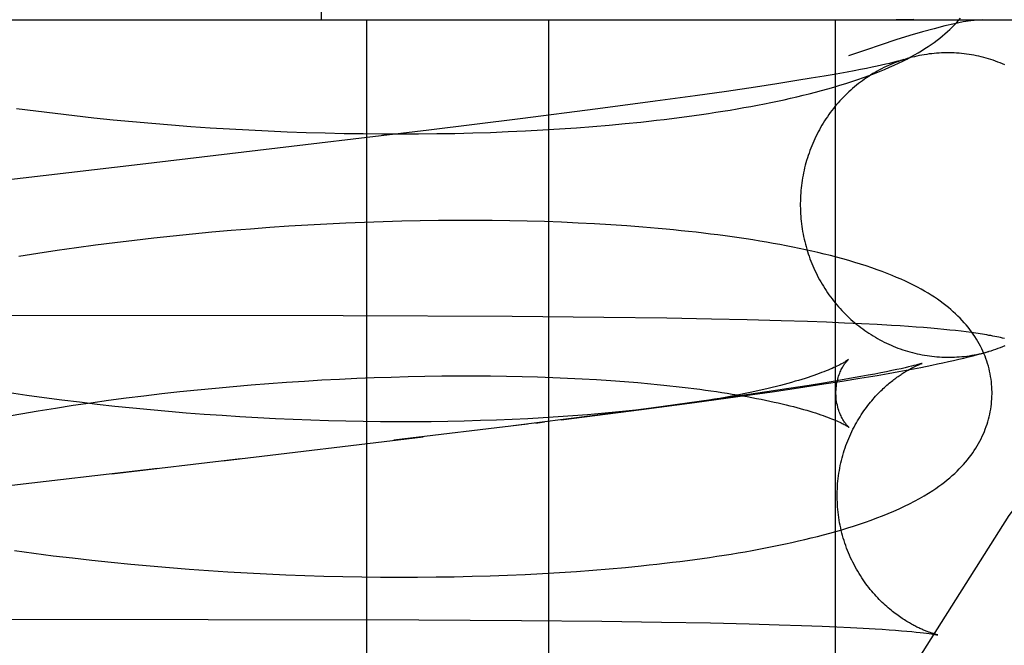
# Model space of a CAD drawing. Header units: inches. Extents: x 0 to 204, y 0 to 132.
# Tile 93 of 112: x 116.6217 to 116.7478, y 49.0219 to 49.1021. Entities that reach past the tile are written whole.
import ezdxf

# ---------------------------------------------------------------- set-up
doc = ezdxf.new("R2010")
doc.units = ezdxf.units.IN
doc.header["$LTSCALE"] = 11.243375
doc.header["$MEASUREMENT"] = 0
doc.linetypes.add('HIDDEN', pattern=[0.2, 0.1, -0.1])
doc.layers.add('DEFAULT_2', color=8, linetype='HIDDEN')

msp = doc.modelspace()

# ---------------------------------------------------------------- linework, layer by layer
at = {"layer": 'DEFAULT_2', "color": 8, "linetype": 'HIDDEN'}
for p, q in [((116.66033, 49.10209), (116.66033, 49.47709)), ((116.54953, 49.10209), (116.88508, 49.10209)), ((116.66613, 49.10209), (116.66613, 48.94584)), ((116.68942, 49.10209), (116.68942, 48.94584)), ((116.72618, 49.10209), (116.72618, 48.94584)), ((116.73154, 49.09615), (116.73089, 49.09602)), ((116.73212, 49.09628), (116.73154, 49.09615)), ((116.73265, 49.09639), (116.73212, 49.09628)), ((116.73312, 49.0965), (116.73265, 49.09639)), ((116.73353, 49.0966), (116.73312, 49.0965)), ((116.73388, 49.09669), (116.73353, 49.0966)), ((116.72474, 49.09487), (116.72307, 49.09459)), ((116.7263, 49.09514), (116.72474, 49.09487)), ((116.72772, 49.0954), (116.7263, 49.09514)), ((116.7286, 49.09556), (116.72772, 49.0954)), ((116.72942, 49.09572), (116.7286, 49.09556)), ((116.73019, 49.09587), (116.72942, 49.09572)), ((116.73089, 49.09602), (116.73019, 49.09587)), ((116.7187, 49.09389), (116.71594, 49.09347)), ((116.72127, 49.0943), (116.7187, 49.09389)), ((116.72307, 49.09459), (116.72127, 49.0943)), ((116.70823, 49.09236), (116.7031, 49.09165)), ((116.71222, 49.09292), (116.70823, 49.09236)), ((116.71594, 49.09347), (116.71222, 49.09292)), ((116.7031, 49.09165), (116.69574, 49.09068)), ((116.62128, 49.09074), (116.62374, 49.09041)), ((116.62374, 49.09041), (116.62621, 49.09011)), ((116.62621, 49.09011), (116.62869, 49.08982)), ((116.62869, 49.08982), (116.63117, 49.08954)), ((116.69574, 49.09068), (116.68581, 49.08941)), ((116.63117, 49.08954), (116.63366, 49.08929)), ((116.63366, 49.08929), (116.63614, 49.08905)), ((116.63614, 49.08905), (116.63863, 49.08883)), ((116.63863, 49.08883), (116.64112, 49.08862)), ((116.64112, 49.08862), (116.6436, 49.08843)), ((116.68581, 49.08941), (116.67409, 49.08796)), ((116.69512, 49.08842), (116.6972, 49.0886)), ((116.6972, 49.0886), (116.69926, 49.08879)), ((116.69926, 49.08879), (116.70128, 49.08899)), ((116.6436, 49.08843), (116.64609, 49.08826)), ((116.64609, 49.08826), (116.64856, 49.08811)), ((116.64856, 49.08811), (116.65104, 49.08797)), ((116.65104, 49.08797), (116.6535, 49.08785)), ((116.6535, 49.08785), (116.65596, 49.08775)), ((116.65596, 49.08775), (116.6584, 49.08766)), ((116.67409, 49.08796), (116.65828, 49.08606)), ((116.6584, 49.08766), (116.66084, 49.08759)), ((116.66084, 49.08759), (116.66326, 49.08753)), ((116.66326, 49.08753), (116.66567, 49.0875)), ((116.66567, 49.0875), (116.66806, 49.08747)), ((116.66806, 49.08747), (116.67043, 49.08747)), ((116.67043, 49.08747), (116.67279, 49.08748)), ((116.67279, 49.08748), (116.67513, 49.0875)), ((116.67513, 49.0875), (116.67745, 49.08754)), ((116.67745, 49.08754), (116.67975, 49.0876)), ((116.67975, 49.0876), (116.68202, 49.08767)), ((116.68202, 49.08767), (116.68427, 49.08776)), ((116.68427, 49.08776), (116.68649, 49.08786)), ((116.68649, 49.08786), (116.68869, 49.08798)), ((116.68869, 49.08798), (116.69086, 49.08811)), ((116.69086, 49.08811), (116.69301, 49.08826)), ((116.69301, 49.08826), (116.69512, 49.08842)), ((116.66346, 49.07603), (116.66104, 49.07591)), ((116.66586, 49.07613), (116.66346, 49.07603)), ((116.66826, 49.07621), (116.66586, 49.07613)), ((116.67063, 49.07628), (116.66826, 49.07621)), ((116.67299, 49.07633), (116.67063, 49.07628)), ((116.67533, 49.07636), (116.67299, 49.07633)), ((116.67765, 49.07638), (116.67533, 49.07636)), ((116.67995, 49.07638), (116.67765, 49.07638)), ((116.68222, 49.07636), (116.67995, 49.07638)), ((116.68447, 49.07633), (116.68222, 49.07636)), ((116.6867, 49.07629), (116.68447, 49.07633)), ((116.6889, 49.07623), (116.6867, 49.07629)), ((116.69108, 49.07615), (116.6889, 49.07623)), ((116.69322, 49.07605), (116.69108, 49.07615)), ((116.69534, 49.07595), (116.69322, 49.07605)), ((116.69743, 49.07582), (116.69534, 49.07595)), ((116.6463, 49.07487), (116.64382, 49.07463)), ((116.64878, 49.07508), (116.6463, 49.07487)), ((116.65124, 49.07528), (116.64878, 49.07508)), ((116.65371, 49.07547), (116.65124, 49.07528)), ((116.65616, 49.07563), (116.65371, 49.07547)), ((116.6586, 49.07578), (116.65616, 49.07563)), ((116.66104, 49.07591), (116.6586, 49.07578)), ((116.69948, 49.07568), (116.69743, 49.07582)), ((116.63389, 49.07353), (116.63141, 49.07321)), ((116.63637, 49.07383), (116.63389, 49.07353)), ((116.63886, 49.07412), (116.63637, 49.07383)), ((116.64134, 49.07438), (116.63886, 49.07412)), ((116.64382, 49.07463), (116.64134, 49.07438)), ((116.62401, 49.07215), (116.62155, 49.07176)), ((116.62647, 49.07252), (116.62401, 49.07215)), ((116.62894, 49.07287), (116.62647, 49.07252)), ((116.63141, 49.07321), (116.62894, 49.07287)), ((116.66311, 49.06415), (116.61572, 49.06419)), ((116.68477, 49.06406), (116.66311, 49.06415)), ((116.69652, 49.06396), (116.68477, 49.06406)), ((116.70458, 49.06385), (116.69652, 49.06396)), ((116.71033, 49.06375), (116.70458, 49.06385)), ((116.7149, 49.06365), (116.71033, 49.06375)), ((116.71926, 49.06354), (116.7149, 49.06365)), ((116.72261, 49.06343), (116.71926, 49.06354)), ((116.72505, 49.06334), (116.72261, 49.06343)), ((116.72736, 49.06324), (116.72505, 49.06334)), ((116.72953, 49.06314), (116.72736, 49.06324)), ((116.73153, 49.06304), (116.72953, 49.06314)), ((116.73336, 49.06293), (116.73153, 49.06304)), ((116.73449, 49.06286), (116.73336, 49.06293)), ((116.73555, 49.06279), (116.73449, 49.06286)), ((116.73655, 49.06272), (116.73555, 49.06279)), ((116.7375, 49.06265), (116.73655, 49.06272)), ((116.7384, 49.06257), (116.7375, 49.06265)), ((116.73926, 49.06249), (116.7384, 49.06257)), ((116.74008, 49.06242), (116.73926, 49.06249)), ((116.74085, 49.06234), (116.74008, 49.06242)), ((116.74159, 49.06226), (116.74085, 49.06234)), ((116.74229, 49.06218), (116.74159, 49.06226)), ((116.74296, 49.06209), (116.74229, 49.06218)), ((116.74359, 49.06201), (116.74296, 49.06209)), ((116.72785, 49.05855), (116.72748, 49.05829)), ((116.73344, 49.05714), (116.73276, 49.057)), ((116.73294, 49.05678), (116.73433, 49.05703)), ((116.73406, 49.05727), (116.73344, 49.05714)), ((116.73462, 49.05739), (116.73406, 49.05727)), ((116.73433, 49.05703), (116.73573, 49.05729)), ((116.73512, 49.05751), (116.73462, 49.05739)), ((116.73556, 49.05761), (116.73512, 49.05751)), ((116.73593, 49.0577), (116.73556, 49.05761)), ((116.73573, 49.05729), (116.73713, 49.05756)), ((116.73625, 49.05778), (116.73593, 49.0577)), ((116.73652, 49.05785), (116.73625, 49.05778)), ((116.73713, 49.05756), (116.73856, 49.05784)), ((116.65588, 49.05566), (116.65815, 49.05581)), ((116.65815, 49.05581), (116.6604, 49.05594)), ((116.6604, 49.05594), (116.66264, 49.05606)), ((116.66264, 49.05606), (116.66487, 49.05616)), ((116.66487, 49.05616), (116.66708, 49.05625)), ((116.66708, 49.05625), (116.66928, 49.05632)), ((116.66928, 49.05632), (116.67146, 49.05638)), ((116.67146, 49.05638), (116.67361, 49.05643)), ((116.67361, 49.05643), (116.67575, 49.05646)), ((116.67575, 49.05646), (116.67786, 49.05647)), ((116.67786, 49.05647), (116.67995, 49.05647)), ((116.67995, 49.05647), (116.68202, 49.05646)), ((116.68202, 49.05646), (116.68405, 49.05643)), ((116.68405, 49.05643), (116.68606, 49.05639)), ((116.68606, 49.05639), (116.68803, 49.05633)), ((116.68803, 49.05633), (116.68998, 49.05627)), ((116.68998, 49.05627), (116.69188, 49.05619)), ((116.69188, 49.05619), (116.69376, 49.05609)), ((116.69376, 49.05609), (116.6956, 49.05599)), ((116.6956, 49.05599), (116.6974, 49.05587)), ((116.6974, 49.05587), (116.69916, 49.05574)), ((116.72639, 49.05583), (116.72467, 49.05555)), ((116.72471, 49.05543), (116.72705, 49.0558)), ((116.72799, 49.05611), (116.72639, 49.05583)), ((116.72705, 49.0558), (116.72933, 49.05616)), ((116.72946, 49.05637), (116.72799, 49.05611)), ((116.72933, 49.05616), (116.73153, 49.05653)), ((116.73037, 49.05654), (116.72946, 49.05637)), ((116.73123, 49.0567), (116.73037, 49.05654)), ((116.73203, 49.05685), (116.73123, 49.0567)), ((116.73153, 49.05653), (116.73294, 49.05678)), ((116.73276, 49.057), (116.73203, 49.05685)), ((116.64218, 49.05445), (116.64447, 49.05469)), ((116.64447, 49.05469), (116.64676, 49.05491)), ((116.64676, 49.05491), (116.64905, 49.05512)), ((116.64905, 49.05512), (116.65133, 49.05532)), ((116.65133, 49.05532), (116.65361, 49.0555)), ((116.65361, 49.0555), (116.65588, 49.05566)), ((116.69916, 49.05574), (116.70088, 49.0556)), ((116.72022, 49.05484), (116.7174, 49.05442)), ((116.7181, 49.05444), (116.72148, 49.05493)), ((116.72284, 49.05525), (116.72022, 49.05484)), ((116.72148, 49.05493), (116.72471, 49.05543)), ((116.72467, 49.05555), (116.72284, 49.05525)), ((116.6226, 49.05397), (116.62038, 49.05429)), ((116.62483, 49.05366), (116.6226, 49.05397)), ((116.62708, 49.05336), (116.62483, 49.05366)), ((116.62933, 49.05308), (116.62708, 49.05336)), ((116.63078, 49.05303), (116.63304, 49.05334)), ((116.63304, 49.05334), (116.63532, 49.05364)), ((116.63532, 49.05364), (116.6376, 49.05393)), ((116.6376, 49.05393), (116.63989, 49.0542)), ((116.63989, 49.0542), (116.64218, 49.05445)), ((116.70816, 49.05305), (116.7137, 49.05381)), ((116.71363, 49.05387), (116.70875, 49.05318)), ((116.7174, 49.05442), (116.71363, 49.05387)), ((116.7137, 49.05381), (116.7181, 49.05444)), ((116.62181, 49.05162), (116.62403, 49.05199)), ((116.62403, 49.05199), (116.62627, 49.05235)), ((116.62627, 49.05235), (116.62852, 49.0527)), ((116.62852, 49.0527), (116.63078, 49.05303)), ((116.6316, 49.05281), (116.62933, 49.05308)), ((116.63388, 49.05256), (116.6316, 49.05281)), ((116.63616, 49.05233), (116.63388, 49.05256)), ((116.63844, 49.05211), (116.63616, 49.05233)), ((116.64074, 49.0519), (116.63844, 49.05211)), ((116.69104, 49.05083), (116.70135, 49.05214)), ((116.7026, 49.05235), (116.69504, 49.05136)), ((116.69975, 49.05199), (116.69801, 49.05181)), ((116.70145, 49.05217), (116.69975, 49.05199)), ((116.70135, 49.05214), (116.70816, 49.05305)), ((116.70311, 49.05237), (116.70145, 49.05217)), ((116.70875, 49.05318), (116.7026, 49.05235)), ((116.6196, 49.05123), (116.62181, 49.05162)), ((116.64303, 49.05171), (116.64074, 49.0519)), ((116.64532, 49.05153), (116.64303, 49.05171)), ((116.64761, 49.05137), (116.64532, 49.05153)), ((116.6499, 49.05123), (116.64761, 49.05137)), ((116.65218, 49.05109), (116.6499, 49.05123)), ((116.65446, 49.05098), (116.65218, 49.05109)), ((116.65673, 49.05088), (116.65446, 49.05098)), ((116.65899, 49.05079), (116.65673, 49.05088)), ((116.66124, 49.05072), (116.65899, 49.05079)), ((116.66347, 49.05067), (116.66124, 49.05072)), ((116.68071, 49.05073), (116.67863, 49.05068)), ((116.68276, 49.0508), (116.68071, 49.05073)), ((116.68478, 49.05089), (116.68276, 49.0508)), ((116.68677, 49.05098), (116.68478, 49.05089)), ((116.69504, 49.05136), (116.68489, 49.05007)), ((116.68873, 49.05109), (116.68677, 49.05098)), ((116.69066, 49.05121), (116.68873, 49.05109)), ((116.69255, 49.05134), (116.69066, 49.05121)), ((116.69441, 49.05149), (116.69255, 49.05134)), ((116.69623, 49.05164), (116.69441, 49.05149)), ((116.69801, 49.05181), (116.69623, 49.05164)), ((116.66569, 49.05062), (116.66347, 49.05067)), ((116.6679, 49.0506), (116.66569, 49.05062)), ((116.67009, 49.05059), (116.6679, 49.0506)), ((116.68674, 49.05029), (116.66963, 49.04821)), ((116.67226, 49.05059), (116.67009, 49.05059)), ((116.67441, 49.0506), (116.67226, 49.05059)), ((116.67653, 49.05063), (116.67441, 49.0506)), ((116.67863, 49.05068), (116.67653, 49.05063)), ((116.68783, 49.05042), (116.6889, 49.05056)), ((116.6477, 49.0456), (116.67339, 49.04866)), ((116.63348, 49.04393), (116.65001, 49.04588)), ((116.63936, 49.04462), (116.61132, 49.0413)), ((116.62102, 49.03408), (116.62349, 49.03375)), ((116.62349, 49.03375), (116.62596, 49.03343)), ((116.62596, 49.03343), (116.62844, 49.03314)), ((116.62844, 49.03314), (116.63092, 49.03286)), ((116.63092, 49.03286), (116.63341, 49.03259)), ((116.63341, 49.03259), (116.6359, 49.03235)), ((116.6359, 49.03235), (116.63839, 49.03212)), ((116.63839, 49.03212), (116.64089, 49.03191)), ((116.64089, 49.03191), (116.64338, 49.03171)), ((116.69722, 49.03174), (116.69929, 49.03193)), ((116.69929, 49.03193), (116.70132, 49.03213)), ((116.64338, 49.03171), (116.64587, 49.03153)), ((116.64587, 49.03153), (116.64835, 49.03137)), ((116.64835, 49.03137), (116.65083, 49.03123)), ((116.65083, 49.03123), (116.6533, 49.0311)), ((116.6533, 49.0311), (116.65577, 49.03099)), ((116.65577, 49.03099), (116.65822, 49.0309)), ((116.65822, 49.0309), (116.66066, 49.03082)), ((116.66066, 49.03082), (116.66309, 49.03076)), ((116.66309, 49.03076), (116.66551, 49.03072)), ((116.66551, 49.03072), (116.66791, 49.03069)), ((116.66791, 49.03069), (116.6703, 49.03068)), ((116.6703, 49.03068), (116.67267, 49.03068)), ((116.67267, 49.03068), (116.67502, 49.0307)), ((116.67502, 49.0307), (116.67735, 49.03074)), ((116.67735, 49.03074), (116.67966, 49.03079)), ((116.67966, 49.03079), (116.68194, 49.03085)), ((116.68194, 49.03085), (116.6842, 49.03094)), ((116.6842, 49.03094), (116.68644, 49.03103)), ((116.68644, 49.03103), (116.68865, 49.03115)), ((116.68865, 49.03115), (116.69084, 49.03127)), ((116.69084, 49.03127), (116.693, 49.03142)), ((116.693, 49.03142), (116.69512, 49.03157)), ((116.69512, 49.03157), (116.69722, 49.03174)), ((116.59552, 49.02534), (116.6728, 49.02519)), ((116.6728, 49.02519), (116.68597, 49.02512)), ((116.68597, 49.02512), (116.69626, 49.02503)), ((116.69626, 49.02503), (116.70393, 49.02493)), ((116.70393, 49.02493), (116.71017, 49.02482)), ((116.71017, 49.02482), (116.71513, 49.0247)), ((116.71513, 49.0247), (116.71897, 49.02459)), ((116.71897, 49.02459), (116.72183, 49.0245)), ((116.72183, 49.0245), (116.7245, 49.0244)), ((116.7245, 49.0244), (116.72637, 49.02432)), ((116.72637, 49.02432), (116.72813, 49.02423)), ((116.72813, 49.02423), (116.72976, 49.02415)), ((116.72976, 49.02415), (116.73127, 49.02406)), ((116.73127, 49.02406), (116.7322, 49.024)), ((116.7322, 49.024), (116.73307, 49.02394)), ((116.73307, 49.02394), (116.73389, 49.02388)), ((116.73389, 49.02388), (116.73465, 49.02381)), ((116.73465, 49.02381), (116.73535, 49.02376)), ((116.73535, 49.02376), (116.73598, 49.0237)), ((116.73598, 49.0237), (116.73655, 49.02364)), ((116.73655, 49.02364), (116.73705, 49.02359)), ((116.73705, 49.02359), (116.73749, 49.02354)), ((116.73749, 49.02354), (116.73788, 49.02349)), ((116.73788, 49.02349), (116.73821, 49.02345)), ((116.73931, 49.02328), (116.73932, 49.02328))]:
    msp.add_line(p, q, dxfattribs=at)
for points in [[(116.83901, 49.10209), (116.82335, 49.10016), (116.80784, 49.09451), (116.79274, 49.08552), (116.77784, 49.07325), (116.763, 49.05758), (116.74842, 49.03856), (116.73415, 49.01607), (116.72044, 48.99029), (116.70744, 48.9613), (116.69536, 48.92935), (116.68434, 48.89468), (116.67451, 48.85757), (116.66601, 48.81833), (116.65892, 48.77729), (116.65333, 48.73478), (116.64929, 48.69117), (116.64685, 48.64683), (116.64604, 48.60209)], [(116.70128, 49.08899), (116.70227, 49.0891), (116.70326, 49.08921), (116.70425, 49.08933), (116.70522, 49.08945), (116.70618, 49.08957), (116.70714, 49.0897), (116.70809, 49.08983), (116.70903, 49.08996), (116.70995, 49.0901), (116.71088, 49.09024), (116.71179, 49.09038), (116.71269, 49.09053), (116.71359, 49.09068), (116.71447, 49.09084), (116.71535, 49.091), (116.71622, 49.09116), (116.71709, 49.09133), (116.71794, 49.0915), (116.71878, 49.09167), (116.71961, 49.09185), (116.72044, 49.09204), (116.72125, 49.09223), (116.72206, 49.09242), (116.72285, 49.09262), (116.72364, 49.09282), (116.72443, 49.09303), (116.72521, 49.09324), (116.72599, 49.09347), (116.72676, 49.0937), (116.72754, 49.09394), (116.7283, 49.09418), (116.72906, 49.09443), (116.72979, 49.09469), (116.73051, 49.09495), (116.7312, 49.09521), (116.73186, 49.09547), (116.7325, 49.09574), (116.73311, 49.096), (116.73371, 49.09627), (116.73427, 49.09653), (116.73482, 49.0968), (116.73534, 49.09706), (116.73585, 49.09733), (116.73633, 49.0976), (116.73679, 49.09786), (116.73724, 49.09813), (116.73767, 49.0984), (116.73807, 49.09866), (116.73847, 49.09893), (116.73885, 49.0992), (116.73921, 49.09947), (116.73956, 49.09974), (116.7399, 49.10002), (116.74023, 49.10029), (116.74054, 49.10057), (116.74085, 49.10085), (116.74114, 49.10113), (116.74142, 49.10142), (116.7417, 49.10171), (116.74196, 49.102), (116.74221, 49.10229)], [(116.74509, 49.10209), (116.74439, 49.10206), (116.74355, 49.10196), (116.74258, 49.10181), (116.74147, 49.10159), (116.74023, 49.1013), (116.73886, 49.10095), (116.73735, 49.10054), (116.73572, 49.10006), (116.73395, 49.09951), (116.73206, 49.0989), (116.73004, 49.09821), (116.72789, 49.09746)], [(116.73623, 49.10212), (116.73551, 49.1021), (116.73476, 49.10209), (116.73398, 49.10209)], [(116.74792, 49.09632), (116.74762, 49.09645), (116.74732, 49.09657), (116.74702, 49.09668), (116.74672, 49.09679), (116.74642, 49.0969), (116.74611, 49.097), (116.74581, 49.09709), (116.7455, 49.09718), (116.74519, 49.09726), (116.74488, 49.09734), (116.74457, 49.09741), (116.74425, 49.09748), (116.74394, 49.09754), (116.74362, 49.0976), (116.74331, 49.09765), (116.74299, 49.09769), (116.74267, 49.09773), (116.74236, 49.09777), (116.74204, 49.0978), (116.74172, 49.09782), (116.7414, 49.09784), (116.74108, 49.09785), (116.74076, 49.09785), (116.74044, 49.09785), (116.74012, 49.09785), (116.7398, 49.09784), (116.73948, 49.09782), (116.73916, 49.0978), (116.73884, 49.09778), (116.73853, 49.09774), (116.73821, 49.09771), (116.73789, 49.09766), (116.73758, 49.09761), (116.73726, 49.09756), (116.73695, 49.0975), (116.73663, 49.09743), (116.73632, 49.09736), (116.73601, 49.09729), (116.7357, 49.0972), (116.73539, 49.09712), (116.73509, 49.09702), (116.73494, 49.09698)], [(116.73498, 49.09699), (116.73478, 49.09693), (116.73448, 49.09682), (116.73418, 49.09671), (116.73388, 49.0966), (116.73358, 49.09648), (116.73329, 49.09636), (116.73299, 49.09623), (116.7327, 49.0961), (116.73241, 49.09596), (116.73212, 49.09581), (116.73184, 49.09566), (116.73156, 49.09551), (116.73128, 49.09535), (116.731, 49.09519), (116.73073, 49.09502), (116.73046, 49.09484), (116.73019, 49.09466), (116.72992, 49.09448), (116.72966, 49.09429), (116.7294, 49.0941), (116.72915, 49.09391), (116.72889, 49.09371), (116.72864, 49.0935), (116.7284, 49.09329), (116.72816, 49.09308), (116.72792, 49.09286), (116.72768, 49.09264), (116.72745, 49.09241), (116.72722, 49.09218), (116.727, 49.09195), (116.72678, 49.09171), (116.72656, 49.09147), (116.72635, 49.09122), (116.72614, 49.09097), (116.72594, 49.09072), (116.72574, 49.09046), (116.72554, 49.0902), (116.72535, 49.08994), (116.72517, 49.08967), (116.72498, 49.0894), (116.72481, 49.08913), (116.72463, 49.08885), (116.72446, 49.08857), (116.7243, 49.08829), (116.72414, 49.08801), (116.72399, 49.08772), (116.72384, 49.08743), (116.72369, 49.08714), (116.72355, 49.08684), (116.72341, 49.08654), (116.72328, 49.08624), (116.72316, 49.08594), (116.72304, 49.08564), (116.72292, 49.08533), (116.72281, 49.08502), (116.7227, 49.08471), (116.7226, 49.0844), (116.72251, 49.08408), (116.72242, 49.08377), (116.72233, 49.08345), (116.72225, 49.08313), (116.72218, 49.08281), (116.72211, 49.08249), (116.72205, 49.08217), (116.72199, 49.08185), (116.72193, 49.08152), (116.72189, 49.0812), (116.72184, 49.08087), (116.7218, 49.08054), (116.72177, 49.08022), (116.72175, 49.07989), (116.72172, 49.07956), (116.72171, 49.07923), (116.7217, 49.0789), (116.72169, 49.07857), (116.72169, 49.07824), (116.7217, 49.07791), (116.72171, 49.07758), (116.72173, 49.07725)], [(116.73494, 49.09698), (116.7349, 49.09697), (116.73485, 49.09695), (116.73479, 49.09693), (116.73471, 49.09691), (116.73463, 49.09689), (116.73454, 49.09686), (116.73443, 49.09683), (116.73431, 49.0968), (116.73418, 49.09677), (116.73404, 49.09673), (116.73388, 49.09669)], [(116.65828, 49.08606), (116.6371, 49.08356), (116.60652, 49.07994)], [(116.72173, 49.07725), (116.72175, 49.07693), (116.72178, 49.0766), (116.72181, 49.07627), (116.72185, 49.07594), (116.72189, 49.07562), (116.72194, 49.07529), (116.72199, 49.07497), (116.72205, 49.07464), (116.72212, 49.07432), (116.72219, 49.074), (116.72226, 49.07368), (116.72234, 49.07336), (116.72243, 49.07304), (116.72252, 49.07272), (116.72261, 49.07241), (116.72272, 49.0721), (116.72282, 49.07179), (116.72293, 49.07148), (116.72305, 49.07117), (116.72317, 49.07087), (116.7233, 49.07056), (116.72343, 49.07026), (116.72357, 49.06996), (116.72371, 49.06967), (116.72385, 49.06937), (116.724, 49.06908), (116.72416, 49.06879), (116.72432, 49.06851), (116.72448, 49.06823), (116.72465, 49.06795), (116.72483, 49.06767), (116.725, 49.0674), (116.72519, 49.06712), (116.72537, 49.06686), (116.72557, 49.06659), (116.72576, 49.06633), (116.72596, 49.06607), (116.72617, 49.06582), (116.72637, 49.06557), (116.72659, 49.06532), (116.7268, 49.06508), (116.72702, 49.06484), (116.72725, 49.06461), (116.72748, 49.06437), (116.72771, 49.06415), (116.72794, 49.06392), (116.72818, 49.0637), (116.72843, 49.06349), (116.72867, 49.06328), (116.72892, 49.06307), (116.72918, 49.06287), (116.72943, 49.06267), (116.72969, 49.06248), (116.72995, 49.06229), (116.73022, 49.0621), (116.73049, 49.06192), (116.73076, 49.06175), (116.73103, 49.06158), (116.73131, 49.06141), (116.73159, 49.06125), (116.73187, 49.0611), (116.73216, 49.06095), (116.73244, 49.0608), (116.73273, 49.06066), (116.73302, 49.06052), (116.73332, 49.06039), (116.73361, 49.06027), (116.73391, 49.06015), (116.73421, 49.06003), (116.73451, 49.05992), (116.73482, 49.05982), (116.73512, 49.05972), (116.73543, 49.05963), (116.73574, 49.05954), (116.73605, 49.05945), (116.73636, 49.05938), (116.73667, 49.0593), (116.73698, 49.05924), (116.7373, 49.05917), (116.73761, 49.05912), (116.73793, 49.05907), (116.73825, 49.05902), (116.73856, 49.05898), (116.73888, 49.05895), (116.7392, 49.05892), (116.73952, 49.0589), (116.73984, 49.05888), (116.74016, 49.05887), (116.74048, 49.05886), (116.7408, 49.05886), (116.74112, 49.05886), (116.74144, 49.05887), (116.74175, 49.05889), (116.74207, 49.05891), (116.74239, 49.05894), (116.74271, 49.05897), (116.74303, 49.05901), (116.74334, 49.05905), (116.74366, 49.0591), (116.74397, 49.05916), (116.74429, 49.05922), (116.7446, 49.05928), (116.74491, 49.05935), (116.74522, 49.05943), (116.74553, 49.05951), (116.74584, 49.0596)], [(116.74626, 49.05443), (116.74625, 49.05472), (116.74624, 49.05505), (116.74621, 49.05539), (116.74618, 49.05572), (116.74613, 49.05606), (116.74608, 49.05639), (116.74602, 49.05672), (116.74595, 49.05705), (116.74588, 49.05738), (116.74579, 49.05771), (116.74569, 49.05804), (116.74559, 49.05836), (116.74548, 49.05868), (116.74536, 49.059), (116.74523, 49.05932), (116.74509, 49.05964), (116.74494, 49.05995), (116.74478, 49.06027), (116.74462, 49.06058), (116.74444, 49.06089), (116.74426, 49.06119), (116.74406, 49.0615), (116.74386, 49.0618), (116.74365, 49.0621), (116.74343, 49.0624), (116.7432, 49.0627), (116.74295, 49.06299), (116.7427, 49.06328), (116.74244, 49.06357), (116.74217, 49.06385), (116.74189, 49.06413), (116.7416, 49.06441), (116.7413, 49.06468), (116.74099, 49.06496), (116.74067, 49.06523), (116.74033, 49.06549), (116.73999, 49.06576), (116.73963, 49.06602), (116.73926, 49.06628), (116.73887, 49.06654), (116.73847, 49.0668), (116.73806, 49.06706), (116.73762, 49.06731), (116.73717, 49.06757), (116.7367, 49.06783), (116.73621, 49.06808), (116.7357, 49.06833), (116.73517, 49.06859), (116.73461, 49.06884), (116.73404, 49.06909), (116.73345, 49.06934), (116.73283, 49.06958), (116.73219, 49.06983), (116.73153, 49.07007), (116.73085, 49.07031), (116.73014, 49.07055), (116.72941, 49.07078), (116.72867, 49.07101), (116.72791, 49.07123), (116.72713, 49.07145), (116.72635, 49.07167), (116.72555, 49.07187), (116.72476, 49.07207), (116.72396, 49.07226), (116.72316, 49.07245), (116.72236, 49.07262), (116.72154, 49.0728), (116.72073, 49.07296), (116.7199, 49.07313), (116.71907, 49.07329), (116.71822, 49.07344), (116.71737, 49.07359), (116.71651, 49.07374), (116.71563, 49.07388), (116.71475, 49.07401), (116.71386, 49.07415), (116.71296, 49.07428), (116.71205, 49.0744), (116.71114, 49.07453), (116.71021, 49.07464), (116.70928, 49.07476), (116.70834, 49.07487), (116.70739, 49.07497), (116.70643, 49.07507), (116.70546, 49.07517), (116.70449, 49.07527), (116.7035, 49.07536), (116.70251, 49.07544), (116.70151, 49.07553), (116.69948, 49.07568)], [(116.74785, 49.06127), (116.74761, 49.06132), (116.74736, 49.06137), (116.74712, 49.06142), (116.74687, 49.06147), (116.74661, 49.06152), (116.74636, 49.06157), (116.7461, 49.06162), (116.74584, 49.06166), (116.74558, 49.06171), (116.74531, 49.06175), (116.74504, 49.0618), (116.74476, 49.06184), (116.74448, 49.06188), (116.74419, 49.06193), (116.74359, 49.06201)], [(116.73856, 49.05784), (116.73927, 49.05799), (116.73997, 49.05814), (116.74067, 49.05829), (116.74134, 49.05844), (116.742, 49.05859), (116.74263, 49.05874), (116.74325, 49.0589), (116.74384, 49.05905), (116.7444, 49.05919), (116.74494, 49.05934), (116.74544, 49.05948), (116.74591, 49.05962)], [(116.74591, 49.05962), (116.74615, 49.05969), (116.74645, 49.05979), (116.74676, 49.05989), (116.74706, 49.06), (116.74736, 49.06011), (116.74766, 49.06023), (116.74795, 49.06036)], [(116.72748, 49.05829), (116.72739, 49.05824), (116.72729, 49.05818), (116.72717, 49.05811), (116.72704, 49.05804), (116.7269, 49.05797), (116.72674, 49.05789), (116.72657, 49.0578), (116.72639, 49.05771), (116.7262, 49.05762), (116.72598, 49.05752), (116.72576, 49.05742), (116.72552, 49.05732), (116.72527, 49.05721), (116.725, 49.05711), (116.72471, 49.05699), (116.72441, 49.05688), (116.7241, 49.05676), (116.72377, 49.05664), (116.72342, 49.05652), (116.72306, 49.0564), (116.72269, 49.05627), (116.7223, 49.05615), (116.72189, 49.05602), (116.72147, 49.05589), (116.72103, 49.05577), (116.72058, 49.05564), (116.72011, 49.05551), (116.71963, 49.05538), (116.71914, 49.05525), (116.71863, 49.05512), (116.7181, 49.05499), (116.71756, 49.05486), (116.71701, 49.05473), (116.71644, 49.0546), (116.71585, 49.05447), (116.71526, 49.05434), (116.71465, 49.05421), (116.71402, 49.05409), (116.71338, 49.05396), (116.71273, 49.05384), (116.71207, 49.05371), (116.71139, 49.05359), (116.7107, 49.05347), (116.70999, 49.05335), (116.70928, 49.05324), (116.70855, 49.05312), (116.7078, 49.05301), (116.70705, 49.0529), (116.70629, 49.05279), (116.70551, 49.05268)], [(116.72626, 49.05418), (116.72626, 49.05441), (116.72627, 49.05466), (116.72629, 49.05491), (116.72632, 49.05516), (116.72635, 49.05539), (116.72639, 49.05562), (116.72644, 49.05584), (116.72649, 49.05605), (116.72655, 49.05626), (116.72661, 49.05645), (116.72667, 49.05663), (116.72674, 49.05681), (116.72681, 49.05697), (116.72688, 49.05713), (116.72695, 49.05728), (116.72702, 49.05741), (116.72709, 49.05754), (116.72716, 49.05766), (116.72723, 49.05777), (116.72729, 49.05787), (116.72736, 49.05796), (116.72742, 49.05805), (116.72748, 49.05813), (116.72753, 49.0582), (116.72759, 49.05827), (116.72764, 49.05832), (116.72768, 49.05838), (116.72772, 49.05842), (116.72776, 49.05846), (116.72779, 49.05849), (116.72781, 49.05851), (116.72783, 49.05853), (116.72784, 49.05854)], [(116.72645, 49.03998), (116.72644, 49.04029), (116.72642, 49.04063), (116.72642, 49.04097), (116.72642, 49.04131), (116.72643, 49.04165), (116.72644, 49.04198), (116.72646, 49.04232), (116.72648, 49.04266), (116.72651, 49.04299), (116.72655, 49.04333), (116.72659, 49.04366), (116.72664, 49.044), (116.7267, 49.04433), (116.72676, 49.04466), (116.72682, 49.04499), (116.72689, 49.04532), (116.72697, 49.04564), (116.72705, 49.04596), (116.72714, 49.04628), (116.72723, 49.0466), (116.72733, 49.04692), (116.72744, 49.04723), (116.72755, 49.04754), (116.72766, 49.04785), (116.72778, 49.04816), (116.7279, 49.04846), (116.72803, 49.04875), (116.72816, 49.04905), (116.7283, 49.04934), (116.72844, 49.04962), (116.72858, 49.0499), (116.72873, 49.05018), (116.72888, 49.05045), (116.72903, 49.05072), (116.72919, 49.05098), (116.72935, 49.05123), (116.72951, 49.05149), (116.72968, 49.05173), (116.72984, 49.05197), (116.73001, 49.05221), (116.73018, 49.05243), (116.73034, 49.05266), (116.73051, 49.05287), (116.73068, 49.05308), (116.73085, 49.05328), (116.73102, 49.05348), (116.73118, 49.05367), (116.73135, 49.05385), (116.73152, 49.05403), (116.73168, 49.05421), (116.73185, 49.05438), (116.73201, 49.05454), (116.73217, 49.05469), (116.73233, 49.05485), (116.73249, 49.05499), (116.73264, 49.05513), (116.7328, 49.05527), (116.73295, 49.0554), (116.7331, 49.05553), (116.73324, 49.05565), (116.73339, 49.05576), (116.73353, 49.05588), (116.73367, 49.05599), (116.73381, 49.05609), (116.73395, 49.05619), (116.73408, 49.05629), (116.73422, 49.05639), (116.73435, 49.05648), (116.73447, 49.05656), (116.7346, 49.05665), (116.73472, 49.05673), (116.73484, 49.05681), (116.73496, 49.05688), (116.73508, 49.05696), (116.73519, 49.05703), (116.73531, 49.0571), (116.73542, 49.05716), (116.73553, 49.05722), (116.73563, 49.05728), (116.73573, 49.05734), (116.73584, 49.0574), (116.73593, 49.05745), (116.73603, 49.0575), (116.73612, 49.05755), (116.73621, 49.05759), (116.7363, 49.05764), (116.73639, 49.05768), (116.73647, 49.05772), (116.73655, 49.05776), (116.73663, 49.0578), (116.73671, 49.05783), (116.73678, 49.05786), (116.73685, 49.05789), (116.73691, 49.05792), (116.73697, 49.05794), (116.73703, 49.05797), (116.73708, 49.05799), (116.73712, 49.05801), (116.73717, 49.05802), (116.7372, 49.05804), (116.73723, 49.05805), (116.73726, 49.05806), (116.73728, 49.05806), (116.73729, 49.05807), (116.7373, 49.05807)], [(116.7373, 49.05807), (116.73729, 49.05807), (116.73727, 49.05806), (116.73725, 49.05806), (116.73722, 49.05805), (116.73718, 49.05803), (116.73713, 49.05802), (116.73707, 49.058), (116.737, 49.05798), (116.73692, 49.05796), (116.73684, 49.05793), (116.73674, 49.05791), (116.73663, 49.05788), (116.73652, 49.05785)], [(116.70088, 49.0556), (116.70255, 49.05545), (116.70337, 49.05537), (116.70419, 49.05529), (116.70499, 49.05521), (116.70577, 49.05512), (116.70655, 49.05503), (116.70731, 49.05494), (116.70807, 49.05485), (116.70881, 49.05475), (116.70953, 49.05465), (116.71025, 49.05455), (116.71095, 49.05445), (116.71164, 49.05435), (116.71232, 49.05424), (116.71298, 49.05414), (116.71363, 49.05403), (116.71427, 49.05392), (116.71489, 49.05381), (116.7155, 49.05369), (116.7161, 49.05358), (116.71668, 49.05347), (116.71725, 49.05335), (116.7178, 49.05323), (116.71834, 49.05312), (116.71886, 49.053), (116.71937, 49.05288), (116.71987, 49.05276), (116.72034, 49.05265), (116.72081, 49.05253), (116.72126, 49.05241), (116.72169, 49.05229), (116.72211, 49.05218), (116.72252, 49.05206), (116.7229, 49.05194), (116.72328, 49.05183), (116.72364, 49.05172), (116.72398, 49.0516), (116.72431, 49.05149), (116.72462, 49.05139), (116.72491, 49.05128), (116.72519, 49.05118), (116.72546, 49.05107), (116.72571, 49.05098), (116.72594, 49.05088), (116.72617, 49.05079), (116.72637, 49.0507), (116.72656, 49.05061), (116.72674, 49.05053), (116.72691, 49.05045), (116.72706, 49.05038), (116.7272, 49.05031), (116.72732, 49.05024), (116.72744, 49.05018), (116.72754, 49.05012), (116.72763, 49.05007), (116.7277, 49.05002), (116.72777, 49.04998), (116.72783, 49.04995), (116.72787, 49.04991), (116.72791, 49.04989), (116.72794, 49.04987), (116.72794, 49.04987)], [(116.72794, 49.04987), (116.72795, 49.04986), (116.72796, 49.04985), (116.72796, 49.04985), (116.72794, 49.04987), (116.72792, 49.04988), (116.7279, 49.04991), (116.72787, 49.04994), (116.72783, 49.04998), (116.72778, 49.05002), (116.72773, 49.05008), (116.72768, 49.05013), (116.72762, 49.0502), (116.72756, 49.05028), (116.7275, 49.05036), (116.72743, 49.05045), (116.72736, 49.05055), (116.72729, 49.05065), (116.72722, 49.05077), (116.72714, 49.05089), (116.72707, 49.05103), (116.72699, 49.05117), (116.72691, 49.05133), (116.72684, 49.05149), (116.72676, 49.05167), (116.72669, 49.05185), (116.72662, 49.05205), (116.72655, 49.05226), (116.72649, 49.05247), (116.72644, 49.0527), (116.72639, 49.05293), (116.72635, 49.05317), (116.72631, 49.05342), (116.72628, 49.05368), (116.72627, 49.05394), (116.72626, 49.05418)], [(116.73868, 49.0418), (116.73906, 49.04205), (116.73944, 49.04232), (116.73981, 49.04259), (116.74017, 49.04286), (116.74051, 49.04314), (116.74085, 49.04341), (116.74117, 49.04369), (116.74148, 49.04398), (116.74178, 49.04426), (116.74207, 49.04455), (116.74234, 49.04484), (116.74261, 49.04513), (116.74287, 49.04543), (116.74312, 49.04572), (116.74335, 49.04602), (116.74358, 49.04632), (116.74379, 49.04662), (116.74399, 49.04692), (116.74419, 49.04722), (116.74437, 49.04752), (116.74454, 49.04782), (116.74471, 49.04812), (116.74486, 49.04842), (116.74501, 49.04873), (116.74515, 49.04904), (116.74528, 49.04935), (116.7454, 49.04966), (116.74552, 49.04997), (116.74563, 49.05028), (116.74572, 49.0506), (116.74581, 49.05092), (116.7459, 49.05124), (116.74597, 49.05156), (116.74603, 49.05188), (116.74609, 49.0522), (116.74614, 49.05253), (116.74618, 49.05285), (116.74621, 49.05318), (116.74624, 49.0535), (116.74625, 49.05383), (116.74626, 49.05415), (116.74626, 49.05443)], [(116.70472, 49.05257), (116.70392, 49.05247), (116.70311, 49.05237)], [(116.70132, 49.03213), (116.70233, 49.03224), (116.70333, 49.03235), (116.70431, 49.03246), (116.7053, 49.03258), (116.70627, 49.0327), (116.70723, 49.03282), (116.70819, 49.03295), (116.70913, 49.03308), (116.71007, 49.03321), (116.711, 49.03335), (116.71192, 49.0335), (116.71283, 49.03364), (116.71373, 49.03379), (116.71462, 49.03394), (116.71551, 49.0341), (116.71638, 49.03426), (116.71725, 49.03443), (116.71811, 49.0346), (116.71896, 49.03477), (116.7198, 49.03495), (116.72063, 49.03513), (116.72146, 49.03532), (116.72228, 49.03551), (116.72308, 49.0357), (116.72388, 49.0359), (116.72468, 49.03611), (116.72546, 49.03632), (116.72624, 49.03654), (116.72701, 49.03676), (116.72777, 49.03699), (116.72853, 49.03723), (116.72928, 49.03748), (116.73003, 49.03773), (116.73077, 49.03799), (116.7315, 49.03826), (116.73223, 49.03854), (116.73295, 49.03883), (116.73366, 49.03913), (116.73435, 49.03944), (116.73503, 49.03976), (116.73569, 49.04008), (116.73633, 49.04041), (116.73696, 49.04075), (116.73756, 49.0411), (116.73814, 49.04145), (116.73868, 49.0418)], [(116.73933, 49.02327), (116.73933, 49.02327), (116.73933, 49.02327), (116.73931, 49.02328), (116.7393, 49.02328), (116.73927, 49.02329), (116.73924, 49.02329), (116.7392, 49.0233), (116.73916, 49.02331), (116.73911, 49.02333), (116.73906, 49.02334), (116.73901, 49.02336), (116.73894, 49.02338), (116.73888, 49.02339), (116.73881, 49.02342), (116.73874, 49.02344), (116.73866, 49.02346), (116.73858, 49.02349), (116.73849, 49.02352), (116.73841, 49.02355), (116.73832, 49.02358), (116.73822, 49.02361), (116.73813, 49.02365), (116.73803, 49.02368), (116.73793, 49.02372), (116.73782, 49.02376), (116.73772, 49.02381), (116.73761, 49.02385), (116.7375, 49.0239), (116.73738, 49.02395), (116.73726, 49.024), (116.73715, 49.02405), (116.73702, 49.02411), (116.7369, 49.02417), (116.73677, 49.02423), (116.73664, 49.02429), (116.73651, 49.02436), (116.73638, 49.02443), (116.73624, 49.0245), (116.7361, 49.02457), (116.73596, 49.02465), (116.73581, 49.02473), (116.73567, 49.02482), (116.73552, 49.0249), (116.73536, 49.025), (116.73521, 49.02509), (116.73505, 49.02519), (116.73489, 49.02529), (116.73473, 49.0254), (116.73456, 49.02551), (116.73439, 49.02563), (116.73422, 49.02575), (116.73405, 49.02588), (116.73387, 49.02601), (116.73369, 49.02615), (116.73351, 49.02629), (116.73333, 49.02644), (116.73315, 49.02659), (116.73296, 49.02675), (116.73277, 49.02691), (116.73258, 49.02708), (116.73239, 49.02726), (116.7322, 49.02744), (116.73201, 49.02762), (116.73182, 49.02782), (116.73162, 49.02802), (116.73143, 49.02823), (116.73124, 49.02844), (116.73104, 49.02866), (116.73085, 49.02888), (116.73066, 49.02911), (116.73047, 49.02935), (116.73028, 49.02959), (116.7301, 49.02984), (116.72992, 49.03009), (116.72974, 49.03035), (116.72956, 49.03061), (116.72939, 49.03088), (116.72922, 49.03115), (116.72905, 49.03143), (116.72889, 49.03171), (116.72873, 49.03199), (116.72858, 49.03228), (116.72843, 49.03258), (116.72828, 49.03287), (116.72814, 49.03317), (116.72801, 49.03348), (116.72788, 49.03378), (116.72775, 49.03409), (116.72763, 49.0344), (116.72752, 49.03472), (116.72741, 49.03504), (116.7273, 49.03536), (116.7272, 49.03568), (116.72711, 49.036), (116.72702, 49.03633), (116.72694, 49.03666), (116.72687, 49.03699), (116.7268, 49.03732), (116.72673, 49.03765), (116.72667, 49.03798), (116.72662, 49.03832), (116.72657, 49.03866), (116.72653, 49.03899), (116.7265, 49.03933), (116.72647, 49.03967), (116.72645, 49.03998)], [(116.73821, 49.02345), (116.7385, 49.02341), (116.73862, 49.02339), (116.73873, 49.02337), (116.73884, 49.02336), (116.73893, 49.02334), (116.73901, 49.02333), (116.73908, 49.02332), (116.73914, 49.02331), (116.73919, 49.0233), (116.73923, 49.02329), (116.73927, 49.02329), (116.7393, 49.02328)]]:
    msp.add_lwpolyline(points, dxfattribs=at)

doc.saveas('drawing.dxf')
